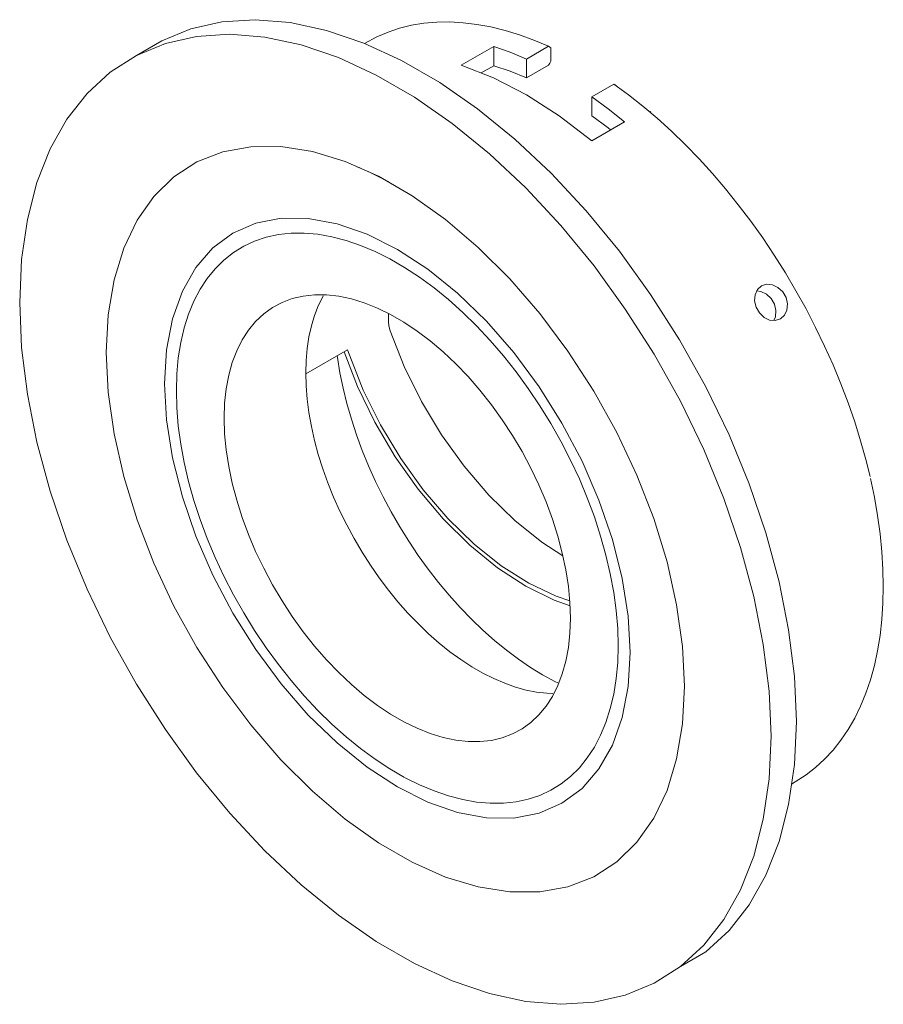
# Model space of a CAD drawing. Header units: millimetres. Extents: x -6666 to -6093, y 216 to 1598.
# Tile 2 of 2: x -6435 to -6360, y 1512 to 1598. Entities that reach past the tile are written whole.
import ezdxf

# ---------------------------------------------------------------- set-up
doc = ezdxf.new("R2010")
doc.units = ezdxf.units.MM
doc.layers.add('E-LITE-EQPM', color=7, linetype='Continuous', lineweight=20)

# ---------------------------------------------------------------- blocks, each defined once
blk = doc.blocks.new('43398 - 43398 RADÓN-R White recessed lamp-592543-00 Isometrico PDF')
at = {"layer": 'E-LITE-EQPM', "color": 251, "lineweight": 9, "true_color": 0x636466}
for p, q in [((-7031.12, 1593.693), (-7028.292, 1595.326)), ((-7028.292, 1593.651), (-7028.292, 1595.326)), ((-7025.463, 1594.231), (-7023.554, 1595.333)), ((-7023.342, 1594.059), (-7023.342, 1595.209)), ((-7025.463, 1592.588), (-7025.463, 1594.231)), ((-7029.383, 1593.021), (-7028.292, 1593.651)), ((-7025.463, 1592.588), (-7023.554, 1593.69)), ((-7017.897, 1592.067), (-7019.806, 1590.965)), ((-7019.806, 1590.965), (-7019.806, 1589.322)), ((-7014.695, 1589.632), (-7014.758, 1589.685)), ((-7016.978, 1588.794), (-7019.806, 1587.161)), ((-7039.168, 1584.494), (-7037.364, 1583.589)), ((-7037.417, 1572.188), (-7037.417, 1571.512)), ((-7044.564, 1566.979), (-7040.953, 1569.065)), ((-6994.563, 1548.562), (-6994.563, 1548.807)), ((-7036.647, 1532.389), (-7036.505, 1532.307)), ((-7036.495, 1532.301), (-7036.505, 1532.307))]:
    blk.add_line(p, q, dxfattribs=at)
for points in [[(-7059.222, 1594.54, 0), (-7057.03, 1595.806, 0), (-7054.53, 1596.84, 0), (-7051.826, 1597.452, 0), (-7048.945, 1597.636, 0), (-7045.917, 1597.388, 0), (-7042.773, 1596.712, 0), (-7039.546, 1595.614, 0), (-7036.268, 1594.107, 0), (-7032.973, 1592.204, 0), (-7029.695, 1589.927, 0), (-7026.467, 1587.298, 0), (-7023.324, 1584.343, 0), (-7020.296, 1581.095, 0), (-7017.415, 1577.585, 0), (-7014.71, 1573.85, 0), (-7012.21, 1569.929, 0), (-7009.94, 1565.861, 0), (-7007.923, 1561.687, 0), (-7006.181, 1557.452, 0), (-7004.73, 1553.199, 0), (-7003.585, 1548.97, 0), (-7002.759, 1544.81, 0), (-7002.26, 1540.761, 0), (-7002.093, 1536.865, 0)], [(-7023.554, 1595.333, 0), (-7024.818, 1595.868, 0), (-7026.073, 1596.327, 0), (-7027.314, 1596.707, 0), (-7028.54, 1597.01, 0), (-7029.748, 1597.233, 0), (-7030.934, 1597.376, 0), (-7032.095, 1597.44, 0), (-7033.23, 1597.423, 0), (-7034.335, 1597.326, 0), (-7035.408, 1597.148, 0), (-7036.446, 1596.892, 0), (-7037.446, 1596.556, 0), (-7038.407, 1596.142, 0), (-7039.489, 1595.588, 0)], [(-7004.285, 1535.6, 0), (-7004.452, 1539.496, 0), (-7004.951, 1543.545, 0), (-7005.777, 1547.705, 0), (-7006.922, 1551.933, 0), (-7008.373, 1556.187, 0), (-7010.116, 1560.422, 0), (-7012.132, 1564.595, 0), (-7014.402, 1568.663, 0), (-7016.902, 1572.585, 0), (-7019.607, 1576.32, 0), (-7022.488, 1579.829, 0), (-7025.516, 1583.078, 0), (-7028.659, 1586.032, 0), (-7031.887, 1588.661, 0), (-7035.165, 1590.939, 0), (-7038.46, 1592.841, 0), (-7041.738, 1594.349, 0), (-7044.965, 1595.446, 0), (-7048.109, 1596.122, 0), (-7051.137, 1596.37, 0), (-7054.018, 1596.187, 0), (-7056.722, 1595.575, 0), (-7059.222, 1594.54, 0), (-7061.492, 1593.093, 0), (-7063.509, 1591.249, 0), (-7065.252, 1589.026, 0), (-7066.703, 1586.448, 0), (-7067.848, 1583.541, 0), (-7068.673, 1580.335, 0), (-7069.172, 1576.862, 0), (-7069.339, 1573.159, 0)], [(-7028.292, 1595.326, 0), (-7026.884, 1594.827, 0), (-7025.463, 1594.231, 0)], [(-7023.342, 1595.209, 0), (-7023.448, 1595.271, 0), (-7023.554, 1595.333, 0)], [(-7019.806, 1587.161, 0), (-7022.618, 1589.32, 0), (-7025.463, 1591.142, 0), (-7028.309, 1592.605, 0), (-7031.12, 1593.693, 0)], [(-7028.292, 1593.651, 0), (-7026.885, 1593.171, 0), (-7025.463, 1592.588, 0)], [(-7023.554, 1593.69, 0), (-7023.448, 1593.874, 0), (-7023.342, 1594.059, 0)], [(-6995.711, 1558.077, 0), (-6996.071, 1559.543, 0), (-6996.527, 1561.181, 0), (-6997.041, 1562.826, 0), (-6997.61, 1564.472, 0), (-6998.235, 1566.117, 0), (-6998.913, 1567.755, 0), (-6999.643, 1569.384, 0), (-7000.423, 1571, 0), (-7001.251, 1572.598, 0), (-7002.126, 1574.174, 0), (-7003.045, 1575.726, 0), (-7004.005, 1577.249, 0), (-7005.006, 1578.74, 0), (-7006.044, 1580.195, 0), (-7007.116, 1581.611, 0), (-7008.221, 1582.984, 0), (-7009.356, 1584.311, 0), (-7010.518, 1585.589, 0), (-7011.704, 1586.815, 0), (-7012.911, 1587.986, 0), (-7014.137, 1589.1, 0), (-7015.379, 1590.153, 0), (-7016.633, 1591.143, 0), (-7017.897, 1592.067, 0)], [(-7017.685, 1591.943, 0), (-7017.791, 1592.005, 0), (-7017.897, 1592.067, 0)], [(-7019.806, 1590.965, 0), (-7018.386, 1589.921, 0), (-7016.978, 1588.794, 0)], [(-7019.806, 1589.322, 0), (-7018.385, 1588.264, 0), (-7018.182, 1588.104, 0)], [(-7061.844, 1568.831, 0), (-7061.675, 1572.089, 0), (-7061.169, 1575.107, 0), (-7060.334, 1577.845, 0), (-7059.181, 1580.266, 0), (-7057.726, 1582.337, 0), (-7055.988, 1584.029, 0), (-7053.99, 1585.321, 0), (-7051.76, 1586.194, 0), (-7049.328, 1586.637, 0), (-7046.727, 1586.643, 0), (-7043.992, 1586.214, 0), (-7041.159, 1585.354, 0), (-7038.268, 1584.075, 0), (-7035.357, 1582.394, 0), (-7032.466, 1580.334, 0), (-7029.633, 1577.924, 0), (-7026.898, 1575.195, 0), (-7024.297, 1572.185, 0), (-7021.865, 1568.934, 0), (-7019.635, 1565.486, 0), (-7017.637, 1561.887, 0), (-7015.899, 1558.188, 0), (-7014.443, 1554.437, 0), (-7013.29, 1550.685, 0), (-7012.456, 1546.982, 0), (-7011.95, 1543.38, 0), (-7011.781, 1539.927, 0)], [(-7040.146, 1584.905, 0), (-7039.873, 1584.806, 0)], [(-7036.636, 1577.751, 0), (-7039.266, 1579.071, 0), (-7041.851, 1579.97, 0), (-7044.348, 1580.433, 0), (-7046.712, 1580.451, 0), (-7048.904, 1580.026, 0), (-7050.886, 1579.163, 0), (-7052.624, 1577.878, 0), (-7054.088, 1576.193, 0), (-7055.254, 1574.136, 0), (-7056.101, 1571.743, 0), (-7056.616, 1569.054, 0), (-7056.788, 1566.116, 0), (-7056.616, 1562.979, 0), (-7056.101, 1559.697, 0), (-7055.254, 1556.326, 0), (-7054.088, 1552.922, 0), (-7052.624, 1549.546, 0), (-7050.886, 1546.254, 0), (-7048.904, 1543.103, 0), (-7046.712, 1540.146, 0), (-7044.348, 1537.435, 0), (-7041.851, 1535.015, 0), (-7039.266, 1532.929, 0), (-7036.636, 1531.211, 0)], [(-7017.519, 1543.432, 0), (-7017.562, 1544.932, 0), (-7017.69, 1546.474, 0), (-7017.903, 1548.052, 0), (-7018.199, 1549.659, 0), (-7018.578, 1551.288, 0), (-7019.037, 1552.93, 0), (-7019.575, 1554.58, 0), (-7020.19, 1556.229, 0), (-7020.877, 1557.87, 0), (-7021.636, 1559.496, 0), (-7022.461, 1561.1, 0), (-7023.35, 1562.674, 0), (-7024.298, 1564.211, 0), (-7025.301, 1565.705, 0), (-7026.355, 1567.149, 0), (-7027.455, 1568.536, 0), (-7028.595, 1569.861, 0), (-7029.772, 1571.116, 0), (-7030.98, 1572.298, 0), (-7032.213, 1573.399, 0), (-7033.465, 1574.417, 0), (-7034.732, 1575.345, 0), (-7036.008, 1576.18, 0), (-7037.286, 1576.918, 0), (-7038.561, 1577.556, 0), (-7039.828, 1578.09, 0), (-7041.081, 1578.519, 0), (-7042.314, 1578.841, 0), (-7043.521, 1579.054, 0), (-7044.698, 1579.158, 0), (-7045.839, 1579.151, 0), (-7046.939, 1579.033, 0), (-7047.993, 1578.806, 0), (-7048.996, 1578.471, 0), (-7049.944, 1578.028, 0), (-7050.832, 1577.48, 0), (-7051.658, 1576.829, 0), (-7052.416, 1576.079, 0), (-7053.104, 1575.232, 0), (-7053.718, 1574.292, 0), (-7054.256, 1573.264, 0), (-7054.716, 1572.152, 0), (-7055.094, 1570.961, 0), (-7055.391, 1569.696, 0), (-7055.603, 1568.363, 0), (-7055.731, 1566.969, 0), (-7055.774, 1565.518, 0)], [(-7036.636, 1531.211, 0), (-7034.005, 1529.891, 0), (-7031.42, 1528.993, 0), (-7028.924, 1528.53, 0), (-7026.559, 1528.511, 0), (-7024.368, 1528.937, 0), (-7022.386, 1529.8, 0), (-7020.648, 1531.085, 0), (-7019.183, 1532.77, 0), (-7018.017, 1534.827, 0), (-7017.17, 1537.22, 0), (-7016.655, 1539.908, 0), (-7016.483, 1542.846, 0), (-7016.655, 1545.983, 0), (-7017.17, 1549.265, 0), (-7018.017, 1552.637, 0), (-7019.183, 1556.04, 0), (-7020.648, 1559.416, 0), (-7022.386, 1562.708, 0), (-7024.368, 1565.86, 0), (-7026.559, 1568.816, 0), (-7028.924, 1571.528, 0), (-7031.42, 1573.947, 0), (-7034.005, 1576.034, 0), (-7036.636, 1577.751, 0)], [(-7003.47, 1571.724, 0), (-7003.916, 1571.581, 0), (-7004.405, 1571.63, 0), (-7004.879, 1571.863, 0), (-7005.283, 1572.252, 0), (-7005.569, 1572.749, 0), (-7005.704, 1573.293, 0), (-7005.669, 1573.82, 0), (-7005.467, 1574.267, 0), (-7005.12, 1574.582, 0)], [(-7005.12, 1574.582, 0), (-7004.669, 1574.728, 0), (-7004.169, 1574.685, 0), (-7003.683, 1574.459, 0), (-7003.271, 1574.075, 0), (-7002.985, 1573.579, 0), (-7002.858, 1573.03, 0), (-7002.905, 1572.496, 0), (-7003.118, 1572.042, 0), (-7003.47, 1571.724, 0)], [(-7051.637, 1563.13, 0), (-7051.593, 1564.429, 0), (-7051.462, 1565.671, 0), (-7051.243, 1566.846, 0), (-7050.939, 1567.949, 0), (-7050.551, 1568.973, 0), (-7050.081, 1569.912, 0), (-7049.532, 1570.76, 0), (-7048.908, 1571.512, 0), (-7048.212, 1572.165, 0), (-7047.448, 1572.714, 0), (-7046.62, 1573.156, 0), (-7045.734, 1573.488, 0), (-7044.795, 1573.709, 0), (-7043.808, 1573.816, 0), (-7042.779, 1573.811, 0), (-7041.714, 1573.691, 0), (-7040.619, 1573.459, 0), (-7039.501, 1573.116, 0), (-7038.366, 1572.663, 0), (-7037.221, 1572.103, 0), (-7036.073, 1571.44, 0), (-7034.928, 1570.678, 0), (-7033.793, 1569.82, 0), (-7032.674, 1568.873, 0), (-7031.58, 1567.84, 0), (-7030.515, 1566.73, 0), (-7029.485, 1565.547, 0), (-7028.498, 1564.3, 0), (-7027.559, 1562.994, 0), (-7026.673, 1561.639, 0), (-7025.846, 1560.242, 0), (-7025.082, 1558.811, 0), (-7024.385, 1557.354, 0), (-7023.761, 1555.881, 0), (-7023.213, 1554.399, 0), (-7022.743, 1552.918, 0), (-7022.355, 1551.446, 0), (-7022.05, 1549.992, 0), (-7021.832, 1548.564, 0), (-7021.7, 1547.17, 0), (-7021.656, 1545.82, 0)], [(-7044.566, 1567.049, 0), (-7044.536, 1568.13, 0), (-7044.444, 1569.171, 0), (-7044.292, 1570.168, 0), (-7044.081, 1571.118, 0), (-7043.81, 1572.015, 0), (-7043.481, 1572.857, 0), (-7043.096, 1573.639, 0), (-7043.051, 1573.72, 0)], [(-7004.043, 1571.583, 0), (-7003.906, 1571.919, 0), (-7003.858, 1572.453, 0), (-7003.985, 1573.002, 0), (-7004.271, 1573.498, 0), (-7004.683, 1573.882, 0), (-7005.17, 1574.108, 0), (-7005.528, 1574.157, 0)], [(-7069.339, 1573.159, 0), (-7069.172, 1569.262, 0), (-7068.673, 1565.214, 0), (-7067.848, 1561.054, 0), (-7066.703, 1556.825, 0), (-7065.252, 1552.572, 0), (-7063.509, 1548.336, 0), (-7061.492, 1544.163, 0), (-7059.222, 1540.095, 0), (-7056.722, 1536.174, 0), (-7054.018, 1532.439, 0), (-7051.137, 1528.929, 0), (-7048.109, 1525.68, 0), (-7044.965, 1522.726, 0), (-7041.738, 1520.097, 0), (-7038.46, 1517.82, 0), (-7035.165, 1515.917, 0), (-7031.887, 1514.41, 0), (-7028.659, 1513.312, 0), (-7025.516, 1512.636, 0), (-7022.488, 1512.388, 0), (-7019.607, 1512.571, 0), (-7016.902, 1513.184, 0), (-7014.402, 1514.218, 0), (-7012.132, 1515.665, 0), (-7010.116, 1517.51, 0), (-7008.373, 1519.732, 0), (-7006.922, 1522.31, 0), (-7005.777, 1525.217, 0), (-7004.951, 1528.424, 0), (-7004.452, 1531.896, 0), (-7004.285, 1535.6, 0)], [(-7037.417, 1571.512, 0), (-7037.38, 1571.116, 0), (-7037.269, 1570.697, 0)], [(-7037.269, 1570.697, 0), (-7036.052, 1567.615, 0), (-7034.557, 1564.593, 0), (-7032.815, 1561.693, 0), (-7030.858, 1558.971, 0), (-7028.728, 1556.483, 0), (-7026.465, 1554.276, 0), (-7024.115, 1552.396, 0), (-7022.315, 1551.217, 0)], [(-7011.781, 1539.927, 0), (-7011.95, 1536.669, 0), (-7012.456, 1533.651, 0), (-7013.29, 1530.913, 0), (-7014.443, 1528.492, 0), (-7015.899, 1526.422, 0), (-7017.637, 1524.729, 0), (-7019.635, 1523.438, 0), (-7021.865, 1522.565, 0), (-7024.297, 1522.122, 0), (-7026.898, 1522.115, 0), (-7029.633, 1522.545, 0), (-7032.466, 1523.405, 0), (-7035.357, 1524.684, 0), (-7038.268, 1526.364, 0), (-7041.159, 1528.424, 0), (-7043.992, 1530.834, 0), (-7046.727, 1533.563, 0), (-7049.328, 1536.574, 0), (-7051.76, 1539.825, 0), (-7053.99, 1543.273, 0), (-7055.988, 1546.871, 0), (-7057.726, 1550.571, 0), (-7059.181, 1554.322, 0), (-7060.334, 1558.074, 0), (-7061.169, 1561.776, 0), (-7061.675, 1565.378, 0), (-7061.844, 1568.831, 0)], [(-7024.06, 1540.921, 0), (-7025.109, 1541.562, 0), (-7026.153, 1542.27, 0), (-7027.191, 1543.045, 0), (-7028.218, 1543.883, 0), (-7029.232, 1544.781, 0), (-7030.227, 1545.737, 0), (-7031.202, 1546.747, 0), (-7032.153, 1547.808, 0), (-7033.076, 1548.916, 0), (-7033.968, 1550.067, 0), (-7034.828, 1551.258, 0), (-7035.65, 1552.484, 0), (-7036.434, 1553.741, 0), (-7037.176, 1555.026, 0), (-7037.873, 1556.333, 0), (-7038.523, 1557.659, 0), (-7039.125, 1558.998, 0), (-7039.676, 1560.347, 0), (-7040.173, 1561.7, 0), (-7040.617, 1563.054, 0), (-7041.004, 1564.403, 0), (-7041.334, 1565.743, 0), (-7041.605, 1567.07, 0), (-7041.817, 1568.378, 0), (-7041.842, 1568.555, 0)], [(-7041.256, 1568.892, 0), (-7040.087, 1565.883, 0), (-7038.581, 1562.78, 0), (-7036.818, 1559.796, 0), (-7034.833, 1556.989, 0), (-7032.665, 1554.416, 0), (-7030.359, 1552.127, 0), (-7027.958, 1550.168, 0), (-7025.512, 1548.577, 0), (-7023.068, 1547.387, 0), (-7021.683, 1546.894, 0)], [(-7021.709, 1547.31, 0), (-7022.877, 1547.715, 0), (-7025.26, 1548.838, 0), (-7027.65, 1550.355, 0), (-7030, 1552.235, 0), (-7032.263, 1554.441, 0), (-7034.394, 1556.93, 0), (-7036.35, 1559.652, 0), (-7038.093, 1562.552, 0), (-7039.587, 1565.574, 0), (-7040.963, 1569.059, 0)], [(-7023.171, 1539.306, 0), (-7023.706, 1539.326, 0), (-7024.589, 1539.423, 0), (-7025.492, 1539.599, 0), (-7026.413, 1539.851, 0), (-7027.347, 1540.181, 0), (-7028.291, 1540.585, 0), (-7029.241, 1541.063, 0), (-7030.193, 1541.613, 0), (-7031.143, 1542.232, 0), (-7032.087, 1542.917, 0), (-7033.021, 1543.667, 0), (-7033.942, 1544.477, 0), (-7034.845, 1545.345, 0), (-7035.728, 1546.267, 0), (-7036.585, 1547.239, 0), (-7037.415, 1548.257, 0), (-7038.213, 1549.318, 0), (-7038.975, 1550.415, 0), (-7039.7, 1551.546, 0), (-7040.384, 1552.706, 0), (-7041.024, 1553.889, 0), (-7041.617, 1555.091, 0), (-7042.162, 1556.307, 0), (-7042.655, 1557.532, 0), (-7043.096, 1558.76, 0), (-7043.481, 1559.988, 0), (-7043.81, 1561.209, 0), (-7044.081, 1562.419, 0), (-7044.292, 1563.613, 0), (-7044.444, 1564.786, 0), (-7044.536, 1565.933, 0), (-7044.566, 1567.049, 0)], [(-7036.008, 1532.032, 0), (-7037.286, 1532.77, 0), (-7038.561, 1533.605, 0), (-7039.828, 1534.533, 0), (-7041.081, 1535.55, 0), (-7042.314, 1536.652, 0), (-7043.521, 1537.833, 0), (-7044.698, 1539.089, 0), (-7045.839, 1540.413, 0), (-7046.939, 1541.801, 0), (-7047.993, 1543.244, 0), (-7048.996, 1544.738, 0), (-7049.944, 1546.276, 0), (-7050.832, 1547.85, 0), (-7051.658, 1549.453, 0), (-7052.416, 1551.08, 0), (-7053.104, 1552.721, 0), (-7053.718, 1554.37, 0), (-7054.256, 1556.019, 0), (-7054.716, 1557.662, 0), (-7055.094, 1559.29, 0), (-7055.391, 1560.897, 0), (-7055.603, 1562.476, 0), (-7055.731, 1564.018, 0), (-7055.774, 1565.518, 0)], [(-7021.656, 1545.82, 0), (-7021.7, 1544.52, 0), (-7021.832, 1543.279, 0), (-7022.05, 1542.104, 0), (-7022.355, 1541.001, 0), (-7022.743, 1539.977, 0), (-7023.213, 1539.038, 0), (-7023.761, 1538.19, 0), (-7024.385, 1537.437, 0), (-7025.081, 1536.785, 0), (-7025.846, 1536.236, 0), (-7026.673, 1535.794, 0), (-7027.559, 1535.462, 0), (-7028.498, 1535.241, 0), (-7029.485, 1535.133, 0), (-7030.514, 1535.139, 0), (-7031.579, 1535.258, 0), (-7032.674, 1535.491, 0), (-7033.793, 1535.834, 0), (-7034.927, 1536.287, 0), (-7036.072, 1536.846, 0), (-7037.221, 1537.509, 0), (-7038.366, 1538.272, 0), (-7039.501, 1539.13, 0), (-7040.619, 1540.077, 0), (-7041.714, 1541.109, 0), (-7042.779, 1542.22, 0), (-7043.808, 1543.403, 0), (-7044.795, 1544.65, 0), (-7045.734, 1545.955, 0), (-7046.62, 1547.31, 0), (-7047.448, 1548.708, 0), (-7048.212, 1550.139, 0), (-7048.908, 1551.595, 0), (-7049.532, 1553.069, 0), (-7050.081, 1554.55, 0), (-7050.551, 1556.032, 0), (-7050.939, 1557.504, 0), (-7051.243, 1558.958, 0), (-7051.462, 1560.386, 0), (-7051.593, 1561.779, 0), (-7051.637, 1563.13, 0)], [(-6994.563, 1548.562, 0), (-6994.594, 1550.052, 0), (-6994.687, 1551.574, 0), (-6994.842, 1553.125, 0), (-6995.059, 1554.702, 0), (-6995.336, 1556.299, 0), (-6995.674, 1557.914, 0)], [(-6994.563, 1548.562, 0), (-6994.594, 1547.107, 0), (-6994.687, 1545.693, 0), (-6994.842, 1544.32, 0), (-6995.059, 1542.994, 0), (-6995.336, 1541.717, 0), (-6995.674, 1540.492, 0), (-6996.071, 1539.322, 0), (-6996.527, 1538.21, 0), (-6997.041, 1537.159, 0), (-6997.61, 1536.17, 0), (-6998.235, 1535.247, 0), (-6998.913, 1534.391, 0), (-6999.643, 1533.605, 0), (-7000.423, 1532.891, 0), (-7001.251, 1532.249, 0), (-7002.509, 1531.434, 0)], [(-7017.519, 1543.432, 0), (-7017.562, 1541.981, 0), (-7017.69, 1540.586, 0), (-7017.903, 1539.254, 0), (-7018.199, 1537.989, 0), (-7018.578, 1536.798, 0), (-7019.037, 1535.686, 0), (-7019.575, 1534.658, 0), (-7020.19, 1533.718, 0), (-7020.877, 1532.871, 0), (-7021.636, 1532.12, 0), (-7022.461, 1531.47, 0), (-7023.35, 1530.922, 0), (-7024.298, 1530.479, 0), (-7025.301, 1530.143, 0), (-7026.355, 1529.916, 0), (-7027.454, 1529.799, 0), (-7028.595, 1529.792, 0), (-7029.772, 1529.895, 0), (-7030.98, 1530.108, 0), (-7032.213, 1530.43, 0), (-7033.465, 1530.859, 0), (-7034.732, 1531.394, 0), (-7035.955, 1532.004, 0)], [(-7022.741, 1540.215, 0), (-7023.012, 1540.351, 0), (-7024.06, 1540.921, 0)], [(-7002.093, 1536.865, 0), (-7002.26, 1533.162, 0), (-7002.759, 1529.689, 0), (-7003.585, 1526.483, 0), (-7004.73, 1523.576, 0), (-7006.181, 1520.998, 0), (-7007.923, 1518.775, 0), (-7009.94, 1516.931, 0), (-7012.132, 1515.665, 0)]]:
    blk.add_polyline3d(points, dxfattribs=at)

msp = doc.modelspace()

# ---------------------------------------------------------------- block references
at = {"layer": 'E-LITE-EQPM', "color": 9, "lineweight": 9, "true_color": 0xc0c0c0}
msp.add_blockref('43398 - 43398 RADÓN-R White recessed lamp-592543-00 Isometrico PDF', (634.391, 0), dxfattribs=at)

doc.saveas('drawing.dxf')
